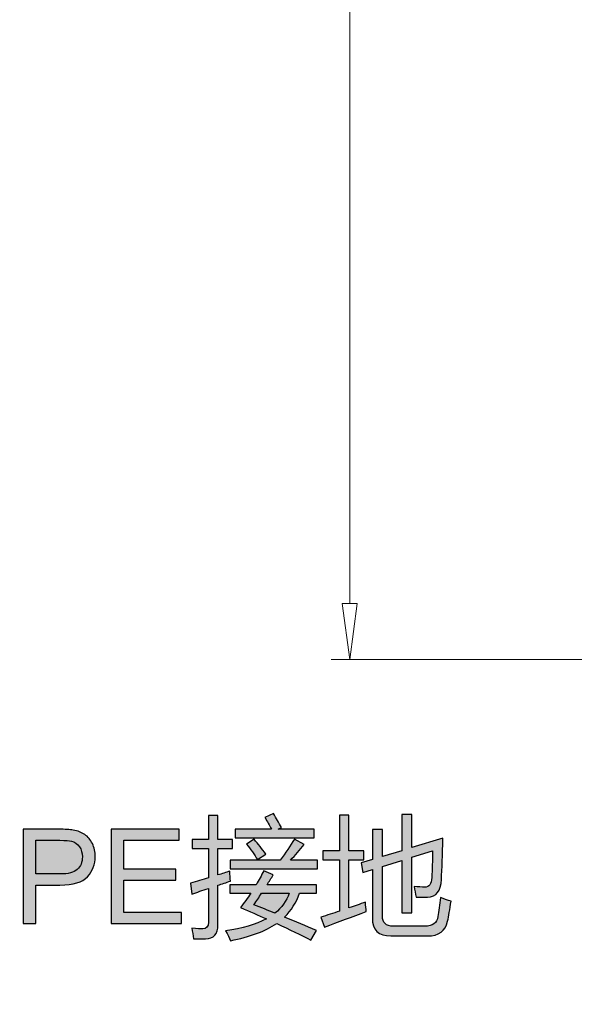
# Model space of a CAD drawing. Header units: millimetres. Extents: x -296 to 295, y -209 to 209.
# Tile 25 of 120: x -193 to -164, y -29 to 24. Entities that reach past the tile are written whole.
import ezdxf

# ---------------------------------------------------------------- set-up
doc = ezdxf.new("R2010")
doc.units = ezdxf.units.MM
doc.header["$MEASUREMENT"] = 0
doc.layers.add('layer 1', color=7, linetype='Continuous')

msp = doc.modelspace()

# ---------------------------------------------------------------- hatches: boundary and pattern name
at = {"layer": 'layer 1'}
h = msp.add_hatch(color=18, dxfattribs=at)
edge = h.paths.add_edge_path()
edge.add_spline(control_points=[(-175.7659, -10.5108), (-175.7659, -10.5052), (-175.7704, -10.5008), (-175.7759, -10.5008), (-175.7814, -10.5008), (-175.7859, -10.5052), (-175.7859, -10.5108), (-175.7859, -10.5163), (-175.7814, -10.5208), (-175.7759, -10.5208), (-175.7704, -10.5208), (-175.7659, -10.5163), (-175.7659, -10.5108)], knot_values=[0, 0, 0, 0, 0.25, 0.25, 0.25, 0.5, 0.5, 0.5, 0.75, 0.75, 0.75, 1, 1, 1, 1], degree=3, periodic=1)
h = msp.add_hatch(color=18, dxfattribs=at)
edge = h.paths.add_edge_path()
edge.add_spline(control_points=[(-184.313, -22.5106), (-183.9872, -22.4212), (-183.6697, -22.3306), (-183.3628, -22.2389), (-183.3628, -22.2389), (-183.3628, -20.6643), (-183.3628, -20.6643), (-183.3628, -20.6643), (-184.2306, -20.6643), (-184.2306, -20.6643), (-184.2306, -20.6643), (-184.2306, -20.1681), (-184.2306, -20.1681), (-184.2306, -20.1681), (-183.3628, -20.1681), (-183.3628, -20.1681), (-183.3628, -20.1681), (-183.3628, -18.8793), (-183.3628, -18.8793), (-183.3628, -18.8793), (-182.8525, -18.8793), (-182.8525, -18.8793), (-182.8525, -18.8793), (-182.8525, -20.1681), (-182.8525, -20.1681), (-182.8525, -20.1681), (-182.0599, -20.1681), (-182.0599, -20.1681), (-182.0599, -20.1681), (-182.0599, -20.6643), (-182.0599, -20.6643), (-182.0599, -20.6643), (-182.8525, -20.6643), (-182.8525, -20.6643), (-182.8525, -20.6643), (-182.8525, -22.0802), (-182.8525, -22.0802), (-182.6337, -22.0108), (-182.4209, -21.9414), (-182.2116, -21.8697), (-182.2069, -22.0766), (-182.1928, -22.2554), (-182.1704, -22.4071), (-182.4068, -22.4835), (-182.6337, -22.5576), (-182.8525, -22.6317), (-182.8525, -22.6317), (-182.8525, -24.7566), (-182.8525, -24.7566), (-182.8525, -25.2528), (-183.0747, -25.5033), (-183.5204, -25.508), (-183.6909, -25.5127), (-183.9073, -25.5104), (-184.1683, -25.501), (-184.1871, -25.3128), (-184.2142, -25.1223), (-184.2506, -24.9294), (-183.9755, -24.9565), (-183.7803, -24.9706), (-183.665, -24.9706), (-183.4639, -24.9706), (-183.3628, -24.8483), (-183.3628, -24.6049), (-183.3628, -24.6049), (-183.3628, -22.7998), (-183.3628, -22.7998), (-183.6768, -22.9057), (-183.9708, -23.0068), (-184.2448, -23.1032), (-184.2448, -23.1032), (-184.313, -22.5106), (-184.313, -22.5106)], knot_values=[0, 0, 0, 0, 0.0416667, 0.0416667, 0.0416667, 0.0833333, 0.0833333, 0.0833333, 0.125, 0.125, 0.125, 0.1666667, 0.1666667, 0.1666667, 0.2083333, 0.2083333, 0.2083333, 0.25, 0.25, 0.25, 0.2916667, 0.2916667, 0.2916667, 0.3333333, 0.3333333, 0.3333333, 0.375, 0.375, 0.375, 0.4166667, 0.4166667, 0.4166667, 0.4583333, 0.4583333, 0.4583333, 0.5, 0.5, 0.5, 0.5416667, 0.5416667, 0.5416667, 0.5833333, 0.5833333, 0.5833333, 0.625, 0.625, 0.625, 0.6666667, 0.6666667, 0.6666667, 0.7083333, 0.7083333, 0.7083333, 0.75, 0.75, 0.75, 0.7916667, 0.7916667, 0.7916667, 0.8333333, 0.8333333, 0.8333333, 0.875, 0.875, 0.875, 0.9166667, 0.9166667, 0.9166667, 0.9583333, 0.9583333, 0.9583333, 1, 1, 1, 1], degree=3, periodic=1)
h = msp.add_hatch(color=18, dxfattribs=at)
edge = h.paths.add_edge_path()
edge.add_spline(control_points=[(-181.9293, -19.6166), (-181.9293, -19.6166), (-179.9832, -19.6166), (-179.9832, -19.6166), (-180.0902, -19.4084), (-180.2043, -19.2015), (-180.3242, -18.9969), (-180.3242, -18.9969), (-179.8621, -18.7828), (-179.8621, -18.7828), (-179.7151, -19.031), (-179.5751, -19.2814), (-179.4422, -19.5343), (-179.4422, -19.5343), (-179.6175, -19.6166), (-179.6175, -19.6166), (-179.6175, -19.6166), (-177.6783, -19.6166), (-177.6783, -19.6166), (-177.6783, -19.6166), (-177.6783, -20.0787), (-177.6783, -20.0787), (-177.6783, -20.0787), (-181.9293, -20.0787), (-181.9293, -20.0787), (-181.9293, -20.0787), (-181.9293, -19.6166), (-181.9293, -19.6166)], knot_values=[0, 0, 0, 0, 0.1111111, 0.1111111, 0.1111111, 0.2222222, 0.2222222, 0.2222222, 0.3333333, 0.3333333, 0.3333333, 0.4444444, 0.4444444, 0.4444444, 0.5555556, 0.5555556, 0.5555556, 0.6666667, 0.6666667, 0.6666667, 0.7777778, 0.7777778, 0.7777778, 0.8888889, 0.8888889, 0.8888889, 1, 1, 1, 1], degree=3, periodic=1)
h = msp.add_hatch(color=18, dxfattribs=at)
edge = h.paths.add_edge_path()
edge.add_spline(control_points=[(-177.3197, -24.3438), (-176.9916, -24.238), (-176.66, -24.1298), (-176.3272, -24.0193), (-176.3272, -24.0193), (-176.3272, -21.2711), (-176.3272, -21.2711), (-176.3272, -21.2711), (-177.2162, -21.2711), (-177.2162, -21.2711), (-177.2162, -21.2711), (-177.2162, -20.7878), (-177.2162, -20.7878), (-177.2162, -20.7878), (-176.3272, -20.7878), (-176.3272, -20.7878), (-176.3272, -20.7878), (-176.3272, -18.8663), (-176.3272, -18.8663), (-176.3272, -18.8663), (-175.818, -18.8663), (-175.818, -18.8663), (-175.818, -18.8663), (-175.818, -20.7878), (-175.818, -20.7878), (-175.818, -20.7878), (-175.0184, -20.7878), (-175.0184, -20.7878), (-175.0184, -20.7878), (-175.0184, -21.2711), (-175.0184, -21.2711), (-175.0184, -21.2711), (-175.818, -21.2711), (-175.818, -21.2711), (-175.818, -21.2711), (-175.818, -23.8476), (-175.818, -23.8476), (-175.5264, -23.7465), (-175.2324, -23.643), (-174.9361, -23.5371), (-174.9267, -23.73), (-174.9102, -23.9005), (-174.8879, -24.0475), (-175.6405, -24.318), (-176.3872, -24.5943), (-177.1268, -24.8742), (-177.1268, -24.8742), (-177.3197, -24.3438), (-177.3197, -24.3438)], knot_values=[0, 0, 0, 0, 0.0625, 0.0625, 0.0625, 0.125, 0.125, 0.125, 0.1875, 0.1875, 0.1875, 0.25, 0.25, 0.25, 0.3125, 0.3125, 0.3125, 0.375, 0.375, 0.375, 0.4375, 0.4375, 0.4375, 0.5, 0.5, 0.5, 0.5625, 0.5625, 0.5625, 0.625, 0.625, 0.625, 0.6875, 0.6875, 0.6875, 0.75, 0.75, 0.75, 0.8125, 0.8125, 0.8125, 0.875, 0.875, 0.875, 0.9375, 0.9375, 0.9375, 1, 1, 1, 1], degree=3, periodic=1)
h = msp.add_hatch(color=18, dxfattribs=at)
edge = h.paths.add_edge_path()
edge.add_spline(control_points=[(-172.9852, -18.8311), (-172.9852, -18.8311), (-172.4478, -18.8311), (-172.4478, -18.8311), (-172.4478, -18.8311), (-172.4478, -20.6126), (-172.4478, -20.6126), (-172.4478, -20.6126), (-170.7744, -20.1058), (-170.7744, -20.1058), (-170.8015, -21.0112), (-170.8285, -21.7509), (-170.8568, -22.3248), (-170.8838, -22.9445), (-171.1319, -23.2573), (-171.6011, -23.262), (-171.8116, -23.2667), (-172.0186, -23.2667), (-172.2208, -23.262), (-172.2479, -23.0915), (-172.2832, -22.901), (-172.3243, -22.6905), (-172.1032, -22.7175), (-171.9127, -22.7316), (-171.7528, -22.7316), (-171.5129, -22.7363), (-171.3895, -22.5611), (-171.38, -22.2072), (-171.353, -21.7897), (-171.3365, -21.3146), (-171.3318, -20.7808), (-171.3318, -20.7808), (-172.4478, -21.1288), (-172.4478, -21.1288), (-172.4478, -21.1288), (-172.4478, -24.1157), (-172.4478, -24.1157), (-172.4478, -24.1157), (-172.9852, -24.1157), (-172.9852, -24.1157), (-172.9852, -24.1157), (-172.9852, -21.2946), (-172.9852, -21.2946), (-172.9852, -21.2946), (-174.0259, -21.618), (-174.0259, -21.618), (-174.0259, -21.618), (-174.0259, -24.2886), (-174.0259, -24.2886), (-174.0259, -24.6472), (-173.8307, -24.826), (-173.4403, -24.826), (-173.4403, -24.826), (-171.7528, -24.826), (-171.7528, -24.826), (-171.3295, -24.826), (-171.0955, -24.6555), (-171.0496, -24.3156), (-170.9943, -24.0216), (-170.9485, -23.6794), (-170.912, -23.289), (-170.7274, -23.3631), (-170.5369, -23.429), (-170.3393, -23.4889), (-170.404, -23.9299), (-170.4663, -24.2886), (-170.5263, -24.5637), (-170.6357, -25.0882), (-170.9967, -25.3493), (-171.6082, -25.3493), (-171.6082, -25.3493), (-173.5708, -25.3493), (-173.5708, -25.3493), (-174.2329, -25.3493), (-174.5633, -25.0259), (-174.5633, -24.3779), (-174.5633, -24.3779), (-174.5633, -21.7874), (-174.5633, -21.7874), (-174.5633, -21.7874), (-175.0807, -21.9461), (-175.0807, -21.9461), (-175.0807, -21.9461), (-175.1701, -21.4358), (-175.1701, -21.4358), (-175.1701, -21.4358), (-174.5633, -21.2535), (-174.5633, -21.2535), (-174.5633, -21.2535), (-174.5633, -19.6448), (-174.5633, -19.6448), (-174.5633, -19.6448), (-174.0259, -19.6448), (-174.0259, -19.6448), (-174.0259, -19.6448), (-174.0259, -21.0912), (-174.0259, -21.0912), (-174.0259, -21.0912), (-172.9852, -20.7784), (-172.9852, -20.7784), (-172.9852, -20.7784), (-172.9852, -18.8311), (-172.9852, -18.8311)], knot_values=[0, 0, 0, 0, 0.0294118, 0.0294118, 0.0294118, 0.0588235, 0.0588235, 0.0588235, 0.0882353, 0.0882353, 0.0882353, 0.1176471, 0.1176471, 0.1176471, 0.1470588, 0.1470588, 0.1470588, 0.1764706, 0.1764706, 0.1764706, 0.2058824, 0.2058824, 0.2058824, 0.2352941, 0.2352941, 0.2352941, 0.2647059, 0.2647059, 0.2647059, 0.2941176, 0.2941176, 0.2941176, 0.3235294, 0.3235294, 0.3235294, 0.3529412, 0.3529412, 0.3529412, 0.3823529, 0.3823529, 0.3823529, 0.4117647, 0.4117647, 0.4117647, 0.4411765, 0.4411765, 0.4411765, 0.4705882, 0.4705882, 0.4705882, 0.5, 0.5, 0.5, 0.5294118, 0.5294118, 0.5294118, 0.5588235, 0.5588235, 0.5588235, 0.5882353, 0.5882353, 0.5882353, 0.6176471, 0.6176471, 0.6176471, 0.6470588, 0.6470588, 0.6470588, 0.6764706, 0.6764706, 0.6764706, 0.7058824, 0.7058824, 0.7058824, 0.7352941, 0.7352941, 0.7352941, 0.7647059, 0.7647059, 0.7647059, 0.7941176, 0.7941176, 0.7941176, 0.8235294, 0.8235294, 0.8235294, 0.8529412, 0.8529412, 0.8529412, 0.8823529, 0.8823529, 0.8823529, 0.9117647, 0.9117647, 0.9117647, 0.9411765, 0.9411765, 0.9411765, 0.9705882, 0.9705882, 0.9705882, 1, 1, 1, 1], degree=3, periodic=1)
h = msp.add_hatch(color=18, dxfattribs=at)
edge = h.paths.add_edge_path()
edge.add_spline(control_points=[(-193.2924, -24.6778), (-193.2924, -24.6778), (-193.2924, -19.626), (-193.2924, -19.626), (-193.2924, -19.626), (-191.3851, -19.626), (-191.3851, -19.626), (-191.0499, -19.626), (-190.7936, -19.6425), (-190.616, -19.6742), (-190.3679, -19.7154), (-190.1597, -19.7941), (-189.9916, -19.9094), (-189.8234, -20.0258), (-189.6882, -20.1881), (-189.5859, -20.3962), (-189.4836, -20.6044), (-189.433, -20.8337), (-189.433, -21.0841), (-189.433, -21.5122), (-189.5694, -21.8756), (-189.8434, -22.1719), (-190.1162, -22.4694), (-190.6113, -22.6176), (-191.3263, -22.6176), (-191.3263, -22.6176), (-192.6221, -22.6176), (-192.6221, -22.6176), (-192.6221, -22.6176), (-192.6221, -24.6778), (-192.6221, -24.6778), (-192.6221, -24.6778), (-193.2924, -24.6778), (-193.2924, -24.6778)], knot_values=[0, 0, 0, 0, 0.0909091, 0.0909091, 0.0909091, 0.1818182, 0.1818182, 0.1818182, 0.2727273, 0.2727273, 0.2727273, 0.3636364, 0.3636364, 0.3636364, 0.4545455, 0.4545455, 0.4545455, 0.5454545, 0.5454545, 0.5454545, 0.6363636, 0.6363636, 0.6363636, 0.7272727, 0.7272727, 0.7272727, 0.8181818, 0.8181818, 0.8181818, 0.9090909, 0.9090909, 0.9090909, 1, 1, 1, 1], degree=3, periodic=1)
h = msp.add_hatch(color=18, dxfattribs=at)
edge = h.paths.add_edge_path()
edge.add_spline(control_points=[(-188.5722, -24.6778), (-188.5722, -24.6778), (-188.5722, -19.626), (-188.5722, -19.626), (-188.5722, -19.626), (-184.9245, -19.626), (-184.9245, -19.626), (-184.9245, -19.626), (-184.9245, -20.2187), (-184.9245, -20.2187), (-184.9245, -20.2187), (-187.9019, -20.2187), (-187.9019, -20.2187), (-187.9019, -20.2187), (-187.9019, -21.7709), (-187.9019, -21.7709), (-187.9019, -21.7709), (-185.115, -21.7709), (-185.115, -21.7709), (-185.115, -21.7709), (-185.115, -22.3636), (-185.115, -22.3636), (-185.115, -22.3636), (-187.9019, -22.3636), (-187.9019, -22.3636), (-187.9019, -22.3636), (-187.9019, -24.0851), (-187.9019, -24.0851), (-187.9019, -24.0851), (-184.8045, -24.0851), (-184.8045, -24.0851), (-184.8045, -24.0851), (-184.8045, -24.6778), (-184.8045, -24.6778), (-184.8045, -24.6778), (-188.5722, -24.6778), (-188.5722, -24.6778)], knot_values=[0, 0, 0, 0, 0.0833333, 0.0833333, 0.0833333, 0.1666667, 0.1666667, 0.1666667, 0.25, 0.25, 0.25, 0.3333333, 0.3333333, 0.3333333, 0.4166667, 0.4166667, 0.4166667, 0.5, 0.5, 0.5, 0.5833333, 0.5833333, 0.5833333, 0.6666667, 0.6666667, 0.6666667, 0.75, 0.75, 0.75, 0.8333333, 0.8333333, 0.8333333, 0.9166667, 0.9166667, 0.9166667, 1, 1, 1, 1], degree=3, periodic=1)
h = msp.add_hatch(color=18, dxfattribs=at)
edge = h.paths.add_edge_path()
edge.add_spline(control_points=[(-192.6221, -22.0249), (-192.6221, -22.0249), (-191.3169, -22.0249), (-191.3169, -22.0249), (-190.8841, -22.0249), (-190.5784, -21.9449), (-190.3961, -21.7838), (-190.215, -21.6227), (-190.1245, -21.3969), (-190.1245, -21.1041), (-190.1245, -20.8936), (-190.1774, -20.7126), (-190.2844, -20.562), (-190.3914, -20.4115), (-190.5325, -20.3116), (-190.7065, -20.2633), (-190.8194, -20.2339), (-191.0276, -20.2187), (-191.3298, -20.2187), (-191.3298, -20.2187), (-192.6221, -20.2187), (-192.6221, -20.2187), (-192.6221, -20.2187), (-192.6221, -22.0249), (-192.6221, -22.0249)], knot_values=[0, 0, 0, 0, 0.125, 0.125, 0.125, 0.25, 0.25, 0.25, 0.375, 0.375, 0.375, 0.5, 0.5, 0.5, 0.625, 0.625, 0.625, 0.75, 0.75, 0.75, 0.875, 0.875, 0.875, 1, 1, 1, 1], degree=3, periodic=1)
h = msp.add_hatch(color=18, dxfattribs=at)
edge = h.paths.add_edge_path()
edge.add_spline(control_points=[(-182.1975, -21.2911), (-182.1975, -21.2911), (-179.514, -21.2911), (-179.514, -21.2911), (-179.2223, -20.8866), (-178.9636, -20.5079), (-178.739, -20.154), (-178.739, -20.154), (-178.2228, -20.4374), (-178.2228, -20.4374), (-178.4615, -20.7243), (-178.7038, -21.0089), (-178.9495, -21.2911), (-178.9495, -21.2911), (-177.5125, -21.2911), (-177.5125, -21.2911), (-177.5125, -21.2911), (-177.5125, -21.7533), (-177.5125, -21.7533), (-177.5125, -21.7533), (-182.1975, -21.7533), (-182.1975, -21.7533), (-182.1975, -21.7533), (-182.1975, -21.2911), (-182.1975, -21.2911)], knot_values=[0, 0, 0, 0, 0.125, 0.125, 0.125, 0.25, 0.25, 0.25, 0.375, 0.375, 0.375, 0.5, 0.5, 0.5, 0.625, 0.625, 0.625, 0.75, 0.75, 0.75, 0.875, 0.875, 0.875, 1, 1, 1, 1], degree=3, periodic=1)
h = msp.add_hatch(color=18, dxfattribs=at)
edge = h.paths.add_edge_path()
edge.add_spline(control_points=[(-181.3096, -20.4303), (-181.3096, -20.4303), (-180.9098, -20.161), (-180.9098, -20.161), (-180.6934, -20.4139), (-180.4841, -20.6808), (-180.2819, -20.9607), (-180.2819, -20.9607), (-180.7228, -21.257), (-180.7228, -21.257), (-180.8981, -20.9724), (-181.0933, -20.6961), (-181.3096, -20.4303)], knot_values=[0, 0, 0, 0, 0.25, 0.25, 0.25, 0.5, 0.5, 0.5, 0.75, 0.75, 0.75, 1, 1, 1, 1], degree=3, periodic=1)
h = msp.add_hatch(color=18, dxfattribs=at)
edge = h.paths.add_edge_path()
edge.add_spline(control_points=[(-182.4385, -25.0811), (-181.5436, -24.9494), (-180.8146, -24.7342), (-180.2513, -24.4332), (-180.6805, -24.2404), (-181.1415, -24.0381), (-181.633, -23.8264), (-181.4355, -23.5724), (-181.2532, -23.3172), (-181.085, -23.0621), (-181.085, -23.0621), (-182.2186, -23.0621), (-182.2186, -23.0621), (-182.2186, -23.0621), (-182.2186, -22.5999), (-182.2186, -22.5999), (-182.2186, -22.5999), (-180.7957, -22.5999), (-180.7957, -22.5999), (-180.6488, -22.3518), (-180.5147, -22.1037), (-180.3924, -21.8567), (-180.3924, -21.8567), (-179.8832, -22.0696), (-179.8832, -22.0696), (-179.9926, -22.253), (-180.1019, -22.4306), (-180.2101, -22.5999), (-180.2101, -22.5999), (-177.5608, -22.5999), (-177.5608, -22.5999), (-177.5608, -22.5999), (-177.5608, -23.0621), (-177.5608, -23.0621), (-177.5608, -23.0621), (-178.4674, -23.0621), (-178.4674, -23.0621), (-178.6485, -23.5677), (-178.9166, -23.9934), (-179.2729, -24.3403), (-178.6873, -24.5837), (-178.1193, -24.826), (-177.5678, -25.067), (-177.5678, -25.067), (-177.8712, -25.5774), (-177.8712, -25.5774), (-178.3874, -25.3034), (-178.9966, -25.0047), (-179.6962, -24.6813), (-180.3124, -25.0988), (-181.1391, -25.4069), (-182.1775, -25.6044), (-182.2421, -25.4527), (-182.3292, -25.2787), (-182.4385, -25.0811)], knot_values=[0, 0, 0, 0, 0.0555556, 0.0555556, 0.0555556, 0.1111111, 0.1111111, 0.1111111, 0.1666667, 0.1666667, 0.1666667, 0.2222222, 0.2222222, 0.2222222, 0.2777778, 0.2777778, 0.2777778, 0.3333333, 0.3333333, 0.3333333, 0.3888889, 0.3888889, 0.3888889, 0.4444444, 0.4444444, 0.4444444, 0.5, 0.5, 0.5, 0.5555556, 0.5555556, 0.5555556, 0.6111111, 0.6111111, 0.6111111, 0.6666667, 0.6666667, 0.6666667, 0.7222222, 0.7222222, 0.7222222, 0.7777778, 0.7777778, 0.7777778, 0.8333333, 0.8333333, 0.8333333, 0.8888889, 0.8888889, 0.8888889, 0.9444444, 0.9444444, 0.9444444, 1, 1, 1, 1], degree=3, periodic=1)
h = msp.add_hatch(color=18, dxfattribs=at)
edge = h.paths.add_edge_path()
edge.add_spline(control_points=[(-180.9169, -23.6747), (-180.5323, -23.8264), (-180.1572, -23.9781), (-179.7903, -24.1298), (-179.4293, -23.8382), (-179.173, -23.4819), (-179.0213, -23.0621), (-179.0213, -23.0621), (-180.5065, -23.0621), (-180.5065, -23.0621), (-180.6464, -23.2761), (-180.7828, -23.4795), (-180.9169, -23.6747)], knot_values=[0, 0, 0, 0, 0.25, 0.25, 0.25, 0.5, 0.5, 0.5, 0.75, 0.75, 0.75, 1, 1, 1, 1], degree=3, periodic=1)

# ---------------------------------------------------------------- linework, layer by layer
at = {"layer": 'layer 1', "color": 1, "lineweight": 0}
msp.add_open_spline([(295.3283, 209.2747), (295.3283, 209.2747), (295.3283, -208.9236), (295.3283, -208.9236), (295.3283, -208.9236), (-296.1944, -208.9236), (-296.1944, -208.9236), (-296.1944, -208.9236), (-296.1944, 209.2747), (-296.1944, 209.2747), (-296.1944, 209.2747), (295.3283, 209.2747), (295.3283, 209.2747)], degree=3, knots=[0, 0, 0, 0, 0.25, 0.25, 0.25, 0.5, 0.5, 0.5, 0.75, 0.75, 0.75, 1, 1, 1, 1], dxfattribs=at)
at = {"layer": 'layer 1', "color": 5, "lineweight": 0}
msp.add_open_spline([(-281.2487, 194.7284), (-281.2487, 194.7284), (-281.2487, -197.0649), (-281.2487, -197.0649), (-281.2487, -197.0649), (283.3586, -197.0649), (283.3586, -197.0649)], degree=3, knots=[0, 0, 0, 0, 0.5, 0.5, 0.5, 1, 1, 1, 1], dxfattribs=at)
at = {"layer": 'layer 1', "lineweight": 0}
for points in [[(-175.7759, 156.4892), (-175.7759, 156.4892), (-175.7759, -7.5108), (-175.7759, -7.5108)], [(-157.4981, -10.5108), (-157.4981, -10.5108), (-176.7759, -10.5108), (-176.7759, -10.5108)]]:
    msp.add_open_spline(points, degree=3, dxfattribs=at)
at = {"layer": 'layer 1', "lineweight": 9}
msp.add_open_spline([(-175.7759, -10.5108), (-175.7759, -10.5108), (-176.1759, -7.5108), (-176.1759, -7.5108)], degree=3, dxfattribs=at)
for points, knots in [([(-176.1759, -7.5108), (-176.1759, -7.5108), (-175.3759, -7.5108), (-175.3759, -7.5108), (-175.3759, -7.5108), (-175.7759, -10.5108), (-175.7759, -10.5108)], [0, 0, 0, 0, 0.5, 0.5, 0.5, 1, 1, 1, 1]), ([(-175.7659, -10.5108), (-175.7659, -10.5052), (-175.7704, -10.5008), (-175.7759, -10.5008), (-175.7814, -10.5008), (-175.7859, -10.5052), (-175.7859, -10.5108), (-175.7859, -10.5163), (-175.7814, -10.5208), (-175.7759, -10.5208), (-175.7704, -10.5208), (-175.7659, -10.5163), (-175.7659, -10.5108)], [0, 0, 0, 0, 0.25, 0.25, 0.25, 0.5, 0.5, 0.5, 0.75, 0.75, 0.75, 1, 1, 1, 1])]:
    msp.add_open_spline(points, degree=3, knots=knots, dxfattribs=at)
at = {"layer": 'layer 1'}
for points, knots in [([(-184.313, -22.5106), (-183.9872, -22.4212), (-183.6697, -22.3306), (-183.3628, -22.2389), (-183.3628, -22.2389), (-183.3628, -20.6643), (-183.3628, -20.6643), (-183.3628, -20.6643), (-184.2306, -20.6643), (-184.2306, -20.6643), (-184.2306, -20.6643), (-184.2306, -20.1681), (-184.2306, -20.1681), (-184.2306, -20.1681), (-183.3628, -20.1681), (-183.3628, -20.1681), (-183.3628, -20.1681), (-183.3628, -18.8793), (-183.3628, -18.8793), (-183.3628, -18.8793), (-182.8525, -18.8793), (-182.8525, -18.8793), (-182.8525, -18.8793), (-182.8525, -20.1681), (-182.8525, -20.1681), (-182.8525, -20.1681), (-182.0599, -20.1681), (-182.0599, -20.1681), (-182.0599, -20.1681), (-182.0599, -20.6643), (-182.0599, -20.6643), (-182.0599, -20.6643), (-182.8525, -20.6643), (-182.8525, -20.6643), (-182.8525, -20.6643), (-182.8525, -22.0802), (-182.8525, -22.0802), (-182.6337, -22.0108), (-182.4209, -21.9414), (-182.2116, -21.8697), (-182.2069, -22.0766), (-182.1928, -22.2554), (-182.1704, -22.4071), (-182.4068, -22.4835), (-182.6337, -22.5576), (-182.8525, -22.6317), (-182.8525, -22.6317), (-182.8525, -24.7566), (-182.8525, -24.7566), (-182.8525, -25.2528), (-183.0747, -25.5033), (-183.5204, -25.508), (-183.6909, -25.5127), (-183.9073, -25.5104), (-184.1683, -25.501), (-184.1871, -25.3128), (-184.2142, -25.1223), (-184.2506, -24.9294), (-183.9755, -24.9565), (-183.7803, -24.9706), (-183.665, -24.9706), (-183.4639, -24.9706), (-183.3628, -24.8483), (-183.3628, -24.6049), (-183.3628, -24.6049), (-183.3628, -22.7998), (-183.3628, -22.7998), (-183.6768, -22.9057), (-183.9708, -23.0068), (-184.2448, -23.1032), (-184.2448, -23.1032), (-184.313, -22.5106), (-184.313, -22.5106)], [0, 0, 0, 0, 0.0416667, 0.0416667, 0.0416667, 0.0833333, 0.0833333, 0.0833333, 0.125, 0.125, 0.125, 0.1666667, 0.1666667, 0.1666667, 0.2083333, 0.2083333, 0.2083333, 0.25, 0.25, 0.25, 0.2916667, 0.2916667, 0.2916667, 0.3333333, 0.3333333, 0.3333333, 0.375, 0.375, 0.375, 0.4166667, 0.4166667, 0.4166667, 0.4583333, 0.4583333, 0.4583333, 0.5, 0.5, 0.5, 0.5416667, 0.5416667, 0.5416667, 0.5833333, 0.5833333, 0.5833333, 0.625, 0.625, 0.625, 0.6666667, 0.6666667, 0.6666667, 0.7083333, 0.7083333, 0.7083333, 0.75, 0.75, 0.75, 0.7916667, 0.7916667, 0.7916667, 0.8333333, 0.8333333, 0.8333333, 0.875, 0.875, 0.875, 0.9166667, 0.9166667, 0.9166667, 0.9583333, 0.9583333, 0.9583333, 1, 1, 1, 1]), ([(-181.9293, -19.6166), (-181.9293, -19.6166), (-179.9832, -19.6166), (-179.9832, -19.6166), (-180.0902, -19.4084), (-180.2043, -19.2015), (-180.3242, -18.9969), (-180.3242, -18.9969), (-179.8621, -18.7828), (-179.8621, -18.7828), (-179.7151, -19.031), (-179.5751, -19.2814), (-179.4422, -19.5343), (-179.4422, -19.5343), (-179.6175, -19.6166), (-179.6175, -19.6166), (-179.6175, -19.6166), (-177.6783, -19.6166), (-177.6783, -19.6166), (-177.6783, -19.6166), (-177.6783, -20.0787), (-177.6783, -20.0787), (-177.6783, -20.0787), (-181.9293, -20.0787), (-181.9293, -20.0787), (-181.9293, -20.0787), (-181.9293, -19.6166), (-181.9293, -19.6166)], [0, 0, 0, 0, 0.1111111, 0.1111111, 0.1111111, 0.2222222, 0.2222222, 0.2222222, 0.3333333, 0.3333333, 0.3333333, 0.4444444, 0.4444444, 0.4444444, 0.5555556, 0.5555556, 0.5555556, 0.6666667, 0.6666667, 0.6666667, 0.7777778, 0.7777778, 0.7777778, 0.8888889, 0.8888889, 0.8888889, 1, 1, 1, 1]), ([(-177.3197, -24.3438), (-176.9916, -24.238), (-176.66, -24.1298), (-176.3272, -24.0193), (-176.3272, -24.0193), (-176.3272, -21.2711), (-176.3272, -21.2711), (-176.3272, -21.2711), (-177.2162, -21.2711), (-177.2162, -21.2711), (-177.2162, -21.2711), (-177.2162, -20.7878), (-177.2162, -20.7878), (-177.2162, -20.7878), (-176.3272, -20.7878), (-176.3272, -20.7878), (-176.3272, -20.7878), (-176.3272, -18.8663), (-176.3272, -18.8663), (-176.3272, -18.8663), (-175.818, -18.8663), (-175.818, -18.8663), (-175.818, -18.8663), (-175.818, -20.7878), (-175.818, -20.7878), (-175.818, -20.7878), (-175.0184, -20.7878), (-175.0184, -20.7878), (-175.0184, -20.7878), (-175.0184, -21.2711), (-175.0184, -21.2711), (-175.0184, -21.2711), (-175.818, -21.2711), (-175.818, -21.2711), (-175.818, -21.2711), (-175.818, -23.8476), (-175.818, -23.8476), (-175.5264, -23.7465), (-175.2324, -23.643), (-174.9361, -23.5371), (-174.9267, -23.73), (-174.9102, -23.9005), (-174.8879, -24.0475), (-175.6405, -24.318), (-176.3872, -24.5943), (-177.1268, -24.8742), (-177.1268, -24.8742), (-177.3197, -24.3438), (-177.3197, -24.3438)], [0, 0, 0, 0, 0.0625, 0.0625, 0.0625, 0.125, 0.125, 0.125, 0.1875, 0.1875, 0.1875, 0.25, 0.25, 0.25, 0.3125, 0.3125, 0.3125, 0.375, 0.375, 0.375, 0.4375, 0.4375, 0.4375, 0.5, 0.5, 0.5, 0.5625, 0.5625, 0.5625, 0.625, 0.625, 0.625, 0.6875, 0.6875, 0.6875, 0.75, 0.75, 0.75, 0.8125, 0.8125, 0.8125, 0.875, 0.875, 0.875, 0.9375, 0.9375, 0.9375, 1, 1, 1, 1]), ([(-172.9852, -18.8311), (-172.9852, -18.8311), (-172.4478, -18.8311), (-172.4478, -18.8311), (-172.4478, -18.8311), (-172.4478, -20.6126), (-172.4478, -20.6126), (-172.4478, -20.6126), (-170.7744, -20.1058), (-170.7744, -20.1058), (-170.8015, -21.0112), (-170.8285, -21.7509), (-170.8568, -22.3248), (-170.8838, -22.9445), (-171.1319, -23.2573), (-171.6011, -23.262), (-171.8116, -23.2667), (-172.0186, -23.2667), (-172.2208, -23.262), (-172.2479, -23.0915), (-172.2832, -22.901), (-172.3243, -22.6905), (-172.1032, -22.7175), (-171.9127, -22.7316), (-171.7528, -22.7316), (-171.5129, -22.7363), (-171.3895, -22.5611), (-171.38, -22.2072), (-171.353, -21.7897), (-171.3365, -21.3146), (-171.3318, -20.7808), (-171.3318, -20.7808), (-172.4478, -21.1288), (-172.4478, -21.1288), (-172.4478, -21.1288), (-172.4478, -24.1157), (-172.4478, -24.1157), (-172.4478, -24.1157), (-172.9852, -24.1157), (-172.9852, -24.1157), (-172.9852, -24.1157), (-172.9852, -21.2946), (-172.9852, -21.2946), (-172.9852, -21.2946), (-174.0259, -21.618), (-174.0259, -21.618), (-174.0259, -21.618), (-174.0259, -24.2886), (-174.0259, -24.2886), (-174.0259, -24.6472), (-173.8307, -24.826), (-173.4403, -24.826), (-173.4403, -24.826), (-171.7528, -24.826), (-171.7528, -24.826), (-171.3295, -24.826), (-171.0955, -24.6555), (-171.0496, -24.3156), (-170.9943, -24.0216), (-170.9485, -23.6794), (-170.912, -23.289), (-170.7274, -23.3631), (-170.5369, -23.429), (-170.3393, -23.4889), (-170.404, -23.9299), (-170.4663, -24.2886), (-170.5263, -24.5637), (-170.6357, -25.0882), (-170.9967, -25.3493), (-171.6082, -25.3493), (-171.6082, -25.3493), (-173.5708, -25.3493), (-173.5708, -25.3493), (-174.2329, -25.3493), (-174.5633, -25.0259), (-174.5633, -24.3779), (-174.5633, -24.3779), (-174.5633, -21.7874), (-174.5633, -21.7874), (-174.5633, -21.7874), (-175.0807, -21.9461), (-175.0807, -21.9461), (-175.0807, -21.9461), (-175.1701, -21.4358), (-175.1701, -21.4358), (-175.1701, -21.4358), (-174.5633, -21.2535), (-174.5633, -21.2535), (-174.5633, -21.2535), (-174.5633, -19.6448), (-174.5633, -19.6448), (-174.5633, -19.6448), (-174.0259, -19.6448), (-174.0259, -19.6448), (-174.0259, -19.6448), (-174.0259, -21.0912), (-174.0259, -21.0912), (-174.0259, -21.0912), (-172.9852, -20.7784), (-172.9852, -20.7784), (-172.9852, -20.7784), (-172.9852, -18.8311), (-172.9852, -18.8311)], [0, 0, 0, 0, 0.0294118, 0.0294118, 0.0294118, 0.0588235, 0.0588235, 0.0588235, 0.0882353, 0.0882353, 0.0882353, 0.1176471, 0.1176471, 0.1176471, 0.1470588, 0.1470588, 0.1470588, 0.1764706, 0.1764706, 0.1764706, 0.2058824, 0.2058824, 0.2058824, 0.2352941, 0.2352941, 0.2352941, 0.2647059, 0.2647059, 0.2647059, 0.2941176, 0.2941176, 0.2941176, 0.3235294, 0.3235294, 0.3235294, 0.3529412, 0.3529412, 0.3529412, 0.3823529, 0.3823529, 0.3823529, 0.4117647, 0.4117647, 0.4117647, 0.4411765, 0.4411765, 0.4411765, 0.4705882, 0.4705882, 0.4705882, 0.5, 0.5, 0.5, 0.5294118, 0.5294118, 0.5294118, 0.5588235, 0.5588235, 0.5588235, 0.5882353, 0.5882353, 0.5882353, 0.6176471, 0.6176471, 0.6176471, 0.6470588, 0.6470588, 0.6470588, 0.6764706, 0.6764706, 0.6764706, 0.7058824, 0.7058824, 0.7058824, 0.7352941, 0.7352941, 0.7352941, 0.7647059, 0.7647059, 0.7647059, 0.7941176, 0.7941176, 0.7941176, 0.8235294, 0.8235294, 0.8235294, 0.8529412, 0.8529412, 0.8529412, 0.8823529, 0.8823529, 0.8823529, 0.9117647, 0.9117647, 0.9117647, 0.9411765, 0.9411765, 0.9411765, 0.9705882, 0.9705882, 0.9705882, 1, 1, 1, 1]), ([(-193.2924, -24.6778), (-193.2924, -24.6778), (-193.2924, -19.626), (-193.2924, -19.626), (-193.2924, -19.626), (-191.3851, -19.626), (-191.3851, -19.626), (-191.0499, -19.626), (-190.7936, -19.6425), (-190.616, -19.6742), (-190.3679, -19.7154), (-190.1597, -19.7941), (-189.9916, -19.9094), (-189.8234, -20.0258), (-189.6882, -20.1881), (-189.5859, -20.3962), (-189.4836, -20.6044), (-189.433, -20.8337), (-189.433, -21.0841), (-189.433, -21.5122), (-189.5694, -21.8756), (-189.8434, -22.1719), (-190.1162, -22.4694), (-190.6113, -22.6176), (-191.3263, -22.6176), (-191.3263, -22.6176), (-192.6221, -22.6176), (-192.6221, -22.6176), (-192.6221, -22.6176), (-192.6221, -24.6778), (-192.6221, -24.6778), (-192.6221, -24.6778), (-193.2924, -24.6778), (-193.2924, -24.6778)], [0, 0, 0, 0, 0.0909091, 0.0909091, 0.0909091, 0.1818182, 0.1818182, 0.1818182, 0.2727273, 0.2727273, 0.2727273, 0.3636364, 0.3636364, 0.3636364, 0.4545455, 0.4545455, 0.4545455, 0.5454545, 0.5454545, 0.5454545, 0.6363636, 0.6363636, 0.6363636, 0.7272727, 0.7272727, 0.7272727, 0.8181818, 0.8181818, 0.8181818, 0.9090909, 0.9090909, 0.9090909, 1, 1, 1, 1]), ([(-188.5722, -24.6778), (-188.5722, -24.6778), (-188.5722, -19.626), (-188.5722, -19.626), (-188.5722, -19.626), (-184.9245, -19.626), (-184.9245, -19.626), (-184.9245, -19.626), (-184.9245, -20.2187), (-184.9245, -20.2187), (-184.9245, -20.2187), (-187.9019, -20.2187), (-187.9019, -20.2187), (-187.9019, -20.2187), (-187.9019, -21.7709), (-187.9019, -21.7709), (-187.9019, -21.7709), (-185.115, -21.7709), (-185.115, -21.7709), (-185.115, -21.7709), (-185.115, -22.3636), (-185.115, -22.3636), (-185.115, -22.3636), (-187.9019, -22.3636), (-187.9019, -22.3636), (-187.9019, -22.3636), (-187.9019, -24.0851), (-187.9019, -24.0851), (-187.9019, -24.0851), (-184.8045, -24.0851), (-184.8045, -24.0851), (-184.8045, -24.0851), (-184.8045, -24.6778), (-184.8045, -24.6778), (-184.8045, -24.6778), (-188.5722, -24.6778), (-188.5722, -24.6778)], [0, 0, 0, 0, 0.0833333, 0.0833333, 0.0833333, 0.1666667, 0.1666667, 0.1666667, 0.25, 0.25, 0.25, 0.3333333, 0.3333333, 0.3333333, 0.4166667, 0.4166667, 0.4166667, 0.5, 0.5, 0.5, 0.5833333, 0.5833333, 0.5833333, 0.6666667, 0.6666667, 0.6666667, 0.75, 0.75, 0.75, 0.8333333, 0.8333333, 0.8333333, 0.9166667, 0.9166667, 0.9166667, 1, 1, 1, 1]), ([(-192.6221, -22.0249), (-192.6221, -22.0249), (-191.3169, -22.0249), (-191.3169, -22.0249), (-190.8841, -22.0249), (-190.5784, -21.9449), (-190.3961, -21.7838), (-190.215, -21.6227), (-190.1245, -21.3969), (-190.1245, -21.1041), (-190.1245, -20.8936), (-190.1774, -20.7126), (-190.2844, -20.562), (-190.3914, -20.4115), (-190.5325, -20.3116), (-190.7065, -20.2633), (-190.8194, -20.2339), (-191.0276, -20.2187), (-191.3298, -20.2187), (-191.3298, -20.2187), (-192.6221, -20.2187), (-192.6221, -20.2187), (-192.6221, -20.2187), (-192.6221, -22.0249), (-192.6221, -22.0249)], [0, 0, 0, 0, 0.125, 0.125, 0.125, 0.25, 0.25, 0.25, 0.375, 0.375, 0.375, 0.5, 0.5, 0.5, 0.625, 0.625, 0.625, 0.75, 0.75, 0.75, 0.875, 0.875, 0.875, 1, 1, 1, 1]), ([(-182.1975, -21.2911), (-182.1975, -21.2911), (-179.514, -21.2911), (-179.514, -21.2911), (-179.2223, -20.8866), (-178.9636, -20.5079), (-178.739, -20.154), (-178.739, -20.154), (-178.2228, -20.4374), (-178.2228, -20.4374), (-178.4615, -20.7243), (-178.7038, -21.0089), (-178.9495, -21.2911), (-178.9495, -21.2911), (-177.5125, -21.2911), (-177.5125, -21.2911), (-177.5125, -21.2911), (-177.5125, -21.7533), (-177.5125, -21.7533), (-177.5125, -21.7533), (-182.1975, -21.7533), (-182.1975, -21.7533), (-182.1975, -21.7533), (-182.1975, -21.2911), (-182.1975, -21.2911)], [0, 0, 0, 0, 0.125, 0.125, 0.125, 0.25, 0.25, 0.25, 0.375, 0.375, 0.375, 0.5, 0.5, 0.5, 0.625, 0.625, 0.625, 0.75, 0.75, 0.75, 0.875, 0.875, 0.875, 1, 1, 1, 1]), ([(-181.3096, -20.4303), (-181.3096, -20.4303), (-180.9098, -20.161), (-180.9098, -20.161), (-180.6934, -20.4139), (-180.4841, -20.6808), (-180.2819, -20.9607), (-180.2819, -20.9607), (-180.7228, -21.257), (-180.7228, -21.257), (-180.8981, -20.9724), (-181.0933, -20.6961), (-181.3096, -20.4303)], [0, 0, 0, 0, 0.25, 0.25, 0.25, 0.5, 0.5, 0.5, 0.75, 0.75, 0.75, 1, 1, 1, 1]), ([(-182.4385, -25.0811), (-181.5436, -24.9494), (-180.8146, -24.7342), (-180.2513, -24.4332), (-180.6805, -24.2404), (-181.1415, -24.0381), (-181.633, -23.8264), (-181.4355, -23.5724), (-181.2532, -23.3172), (-181.085, -23.0621), (-181.085, -23.0621), (-182.2186, -23.0621), (-182.2186, -23.0621), (-182.2186, -23.0621), (-182.2186, -22.5999), (-182.2186, -22.5999), (-182.2186, -22.5999), (-180.7957, -22.5999), (-180.7957, -22.5999), (-180.6488, -22.3518), (-180.5147, -22.1037), (-180.3924, -21.8567), (-180.3924, -21.8567), (-179.8832, -22.0696), (-179.8832, -22.0696), (-179.9926, -22.253), (-180.1019, -22.4306), (-180.2101, -22.5999), (-180.2101, -22.5999), (-177.5608, -22.5999), (-177.5608, -22.5999), (-177.5608, -22.5999), (-177.5608, -23.0621), (-177.5608, -23.0621), (-177.5608, -23.0621), (-178.4674, -23.0621), (-178.4674, -23.0621), (-178.6485, -23.5677), (-178.9166, -23.9934), (-179.2729, -24.3403), (-178.6873, -24.5837), (-178.1193, -24.826), (-177.5678, -25.067), (-177.5678, -25.067), (-177.8712, -25.5774), (-177.8712, -25.5774), (-178.3874, -25.3034), (-178.9966, -25.0047), (-179.6962, -24.6813), (-180.3124, -25.0988), (-181.1391, -25.4069), (-182.1775, -25.6044), (-182.2421, -25.4527), (-182.3292, -25.2787), (-182.4385, -25.0811)], [0, 0, 0, 0, 0.0555556, 0.0555556, 0.0555556, 0.1111111, 0.1111111, 0.1111111, 0.1666667, 0.1666667, 0.1666667, 0.2222222, 0.2222222, 0.2222222, 0.2777778, 0.2777778, 0.2777778, 0.3333333, 0.3333333, 0.3333333, 0.3888889, 0.3888889, 0.3888889, 0.4444444, 0.4444444, 0.4444444, 0.5, 0.5, 0.5, 0.5555556, 0.5555556, 0.5555556, 0.6111111, 0.6111111, 0.6111111, 0.6666667, 0.6666667, 0.6666667, 0.7222222, 0.7222222, 0.7222222, 0.7777778, 0.7777778, 0.7777778, 0.8333333, 0.8333333, 0.8333333, 0.8888889, 0.8888889, 0.8888889, 0.9444444, 0.9444444, 0.9444444, 1, 1, 1, 1]), ([(-180.9169, -23.6747), (-180.5323, -23.8264), (-180.1572, -23.9781), (-179.7903, -24.1298), (-179.4293, -23.8382), (-179.173, -23.4819), (-179.0213, -23.0621), (-179.0213, -23.0621), (-180.5065, -23.0621), (-180.5065, -23.0621), (-180.6464, -23.2761), (-180.7828, -23.4795), (-180.9169, -23.6747)], [0, 0, 0, 0, 0.25, 0.25, 0.25, 0.5, 0.5, 0.5, 0.75, 0.75, 0.75, 1, 1, 1, 1])]:
    msp.add_open_spline(points, degree=3, knots=knots, dxfattribs=at)

doc.saveas('drawing.dxf')
